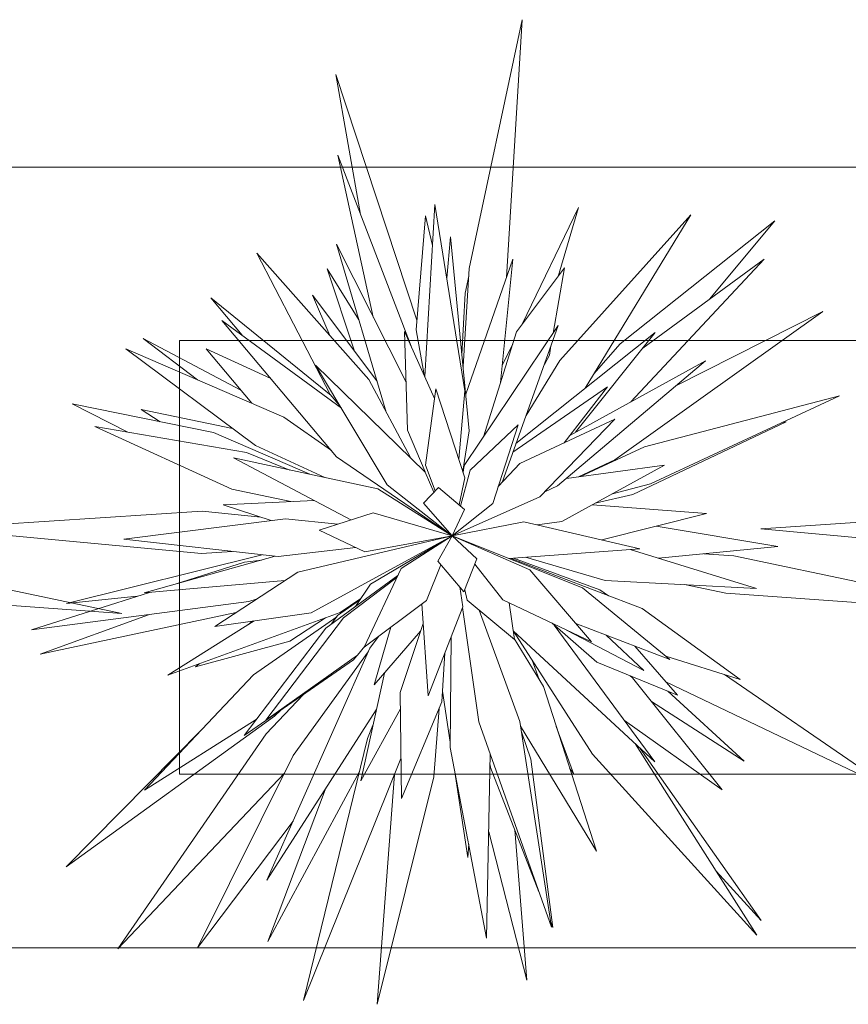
# Model space of a CAD drawing. Header units: millimetres. Extents: x -14761 to 157739, y -22400 to 107990.
# Tile 241 of 256: x 109416 to 109893, y 52280 to 52848. Entities that reach past the tile are written whole.
import ezdxf

# ---------------------------------------------------------------- set-up
doc = ezdxf.new("R2010")
doc.units = ezdxf.units.MM
doc.header["$MEASUREMENT"] = 0
doc.layers.add('Интерьер - Мебель', color=7, linetype='Continuous')

msp = doc.modelspace()

# ---------------------------------------------------------------- linework, layer by layer
at = {"layer": 'Интерьер - Мебель', "color": 7, "linetype": 'Continuous', "lineweight": 15}
for p, q in [((109674.8, 52704.35), (109705.36, 52847.75)), ((109674.8, 52704.35), (109705.36, 52847.75)), ((109705.36, 52847.75), (109696.22, 52699.17)), ((109705.36, 52847.75), (109696.22, 52699.17)), ((109612.15, 52735.53), (109597.86, 52816.23)), ((109597.86, 52816.23), (109644.66, 52674.57)), ((109612.15, 52735.53), (109597.86, 52816.23)), ((109597.86, 52816.23), (109644.66, 52674.57)), ((109619.45, 52676.32), (109599.06, 52769.6)), ((109599.06, 52769.6), (109641.3, 52659.64)), ((109619.45, 52676.32), (109599.06, 52769.6)), ((109599.06, 52769.6), (109641.3, 52659.64)), ((110907.72, 52762.84), (109407.72, 52762.84)), ((109649.13, 52642.14), (109655.01, 52741.24)), ((109649.13, 52642.14), (109655.01, 52741.24)), ((109655.01, 52741.24), (109672.18, 52633.83)), ((109655.01, 52741.24), (109672.18, 52633.83)), ((109705.3, 52672.19), (109737.74, 52739.56)), ((109705.3, 52672.19), (109737.74, 52739.56)), ((109737.74, 52739.56), (109726.04, 52699.72)), ((109737.74, 52739.56), (109726.04, 52699.72)), ((109644.2, 52668.98), (109649.53, 52734.67)), ((109644.2, 52668.98), (109649.53, 52734.67)), ((109649.53, 52734.67), (109653.6, 52717.53)), ((109649.53, 52734.67), (109653.6, 52717.53)), ((109727.03, 52651.34), (109802.65, 52735.22)), ((109727.03, 52651.34), (109802.65, 52735.22)), ((109802.65, 52735.22), (109741.59, 52635.35)), ((109802.65, 52735.22), (109741.59, 52635.35)), ((109761.78, 52660.96), (109850.99, 52731.73)), ((109761.78, 52660.96), (109850.99, 52731.73)), ((109850.99, 52731.73), (109813.32, 52686.6)), ((109850.99, 52731.73), (109813.32, 52686.6)), ((109626.93, 52621.48), (109598.24, 52718.43)), ((109598.24, 52718.43), (109638.37, 52638.76)), ((109626.93, 52621.48), (109598.24, 52718.43)), ((109598.24, 52718.43), (109638.37, 52638.76)), ((109661.81, 52698.71), (109663.96, 52722.68)), ((109661.81, 52698.71), (109663.96, 52722.68)), ((109663.96, 52722.68), (109674.83, 52610.75)), ((109663.96, 52722.68), (109674.83, 52610.75)), ((109594.61, 52631.73), (109552.39, 52713.27)), ((109552.39, 52713.27), (109616.83, 52640.38)), ((109594.61, 52631.73), (109552.39, 52713.27)), ((109552.39, 52713.27), (109616.83, 52640.38)), ((109672.78, 52631.85), (109699.88, 52709.67)), ((109672.78, 52631.85), (109699.88, 52709.67)), ((109699.88, 52709.67), (109692.84, 52638.57)), ((109699.88, 52709.67), (109692.84, 52638.57)), ((109844.83, 52709.65), (109767.96, 52627.45)), ((109844.83, 52709.65), (109767.96, 52627.45)), ((109774.83, 52658.43), (109844.83, 52709.65)), ((109774.83, 52658.43), (109844.83, 52709.65)), ((109608.37, 52657.19), (109592.85, 52704.13)), ((109592.85, 52704.13), (109611.17, 52674.75)), ((109608.37, 52657.19), (109592.85, 52704.13)), ((109592.85, 52704.13), (109611.17, 52674.75)), ((109671.22, 52647.9), (109674.8, 52704.35)), ((109671.22, 52647.9), (109674.8, 52704.35)), ((109702.08, 52667.92), (109729.75, 52704.66)), ((109702.08, 52667.92), (109729.75, 52704.66)), ((109729.75, 52704.66), (109723.22, 52667.16)), ((109729.75, 52704.66), (109723.22, 52667.16)), ((109672.43, 52690.11), (109674.52, 52699.97)), ((109672.43, 52690.11), (109674.52, 52699.97)), ((109670.56, 52654.71), (109672.43, 52690.11)), ((109670.56, 52654.71), (109672.43, 52690.11)), ((109543.85, 52665.83), (109525.84, 52687.38)), ((109525.84, 52687.38), (109595.12, 52631.15)), ((109543.85, 52665.83), (109525.84, 52687.38)), ((109525.84, 52687.38), (109595.12, 52631.15)), ((109594.37, 52665.79), (109584.46, 52689.05)), ((109584.46, 52689.05), (109621.57, 52639.61)), ((109594.37, 52665.79), (109584.46, 52689.05)), ((109584.46, 52689.05), (109621.57, 52639.61)), ((109878.78, 52679.6), (109758.79, 52594.1)), ((109878.78, 52679.6), (109758.79, 52594.1)), ((109793.92, 52636.7), (109878.78, 52679.6)), ((109793.92, 52636.7), (109878.78, 52679.6)), ((109598.26, 52595.84), (109532.23, 52674.37)), ((109532.23, 52674.37), (109601.1, 52623.79)), ((109598.26, 52595.84), (109532.23, 52674.37)), ((109532.23, 52674.37), (109601.1, 52623.79)), ((109639.14, 52611.09), (109637.56, 52668.01)), ((109637.56, 52668.01), (109654.83, 52629.41)), ((109639.14, 52611.09), (109637.56, 52668.01)), ((109637.56, 52668.01), (109654.83, 52629.41)), ((109648.76, 52642.97), (109644.2, 52668.98)), ((109648.76, 52642.97), (109644.2, 52668.98)), ((109671.93, 52590.77), (109726.12, 52671.49)), ((109671.93, 52590.77), (109726.12, 52671.49)), ((109682.98, 52607.23), (109702.08, 52667.92)), ((109682.98, 52607.23), (109702.08, 52667.92)), ((109726.12, 52671.49), (109693.74, 52580.98)), ((109726.12, 52671.49), (109693.74, 52580.98)), ((109701.76, 52603.38), (109782.07, 52667.52)), ((109701.76, 52603.38), (109782.07, 52667.52)), ((109782.07, 52667.52), (109736.15, 52609.93)), ((109782.07, 52667.52), (109736.15, 52609.93)), ((109518.16, 52640.14), (109486.87, 52664.04)), ((109486.87, 52664.04), (109543.04, 52634.27)), ((109518.16, 52640.14), (109486.87, 52664.04)), ((109486.87, 52664.04), (109543.04, 52634.27)), ((110807.72, 52662.84), (109507.72, 52662.84)), ((109507.72, 52662.84), (109507.72, 52412.84)), ((109551.58, 52602.25), (109476.73, 52657.99)), ((109476.73, 52657.99), (109567.83, 52618.74)), ((109551.58, 52602.25), (109476.73, 52657.99)), ((109476.73, 52657.99), (109567.83, 52618.74)), ((109549.44, 52626.66), (109523.11, 52657.96)), ((109523.11, 52657.96), (109560.4, 52640.86)), ((109549.44, 52626.66), (109523.11, 52657.96)), ((109523.11, 52657.96), (109560.4, 52640.86)), ((109693.81, 52648.34), (109699.89, 52660.96)), ((109693.81, 52648.34), (109699.89, 52660.96)), ((109721.93, 52659.78), (109721.01, 52654.48)), ((109721.93, 52659.78), (109721.01, 52654.48)), ((109746.67, 52643.67), (109761.78, 52660.96)), ((109746.67, 52643.67), (109761.78, 52660.96)), ((109707.54, 52619.54), (109727.03, 52651.34)), ((109707.54, 52619.54), (109727.03, 52651.34)), ((109721.01, 52654.48), (109718.1, 52649.06)), ((109721.01, 52654.48), (109718.1, 52649.06)), ((109811.06, 52651.2), (109725.75, 52579.04)), ((109811.06, 52651.2), (109725.75, 52579.04)), ((109732.71, 52608.03), (109811.06, 52651.2)), ((109732.71, 52608.03), (109811.06, 52651.2)), ((109627.47, 52579.74), (109586.22, 52648.64)), ((109586.22, 52648.64), (109649.47, 52587)), ((109627.47, 52579.74), (109586.22, 52648.64)), ((109586.22, 52648.64), (109649.47, 52587)), ((109616.83, 52640.38), (109640.89, 52595.36)), ((109616.83, 52640.38), (109640.89, 52595.36)), ((109649.49, 52590.97), (109655.6, 52634.97)), ((109649.49, 52590.97), (109655.6, 52634.97)), ((109655.6, 52634.97), (109672.3, 52583.75)), ((109655.6, 52634.97), (109672.3, 52583.75)), ((109672.18, 52633.83), (109668.81, 52594.45)), ((109672.18, 52633.83), (109668.81, 52594.45)), ((109700, 52598.47), (109754.51, 52636.18)), ((109700, 52598.47), (109754.51, 52636.18)), ((109754.51, 52636.18), (109729.47, 52603.84)), ((109754.51, 52636.18), (109729.47, 52603.84)), ((109741.59, 52635.35), (109741.08, 52634.78)), ((109741.59, 52635.35), (109741.08, 52634.78)), ((109600.25, 52625.21), (109594.61, 52631.73)), ((109600.25, 52625.21), (109594.61, 52631.73)), ((109775.94, 52601.56), (109888.39, 52630.98)), ((109775.94, 52601.56), (109888.39, 52630.98)), ((109888.39, 52630.98), (109779.31, 52580.28)), ((109888.39, 52630.98), (109779.31, 52580.28)), ((109477.87, 52610), (109445.75, 52626.34)), ((109445.75, 52626.34), (109527.33, 52609.78)), ((109477.87, 52610), (109445.75, 52626.34)), ((109445.75, 52626.34), (109527.33, 52609.78)), ((109496.62, 52616.02), (109485.6, 52623.08)), ((109485.6, 52623.08), (109538.27, 52612.16)), ((109496.62, 52616.02), (109485.6, 52623.08)), ((109485.6, 52623.08), (109538.27, 52612.16)), ((109567.83, 52618.74), (109595.3, 52599.36)), ((109567.83, 52618.74), (109595.3, 52599.36)), ((109704.02, 52592), (109758.77, 52617.47)), ((109704.02, 52592), (109758.77, 52617.47)), ((109758.77, 52617.47), (109715.58, 52572.65)), ((109758.77, 52617.47), (109715.58, 52572.65)), ((109537.9, 52577.2), (109458.87, 52613.23)), ((109458.87, 52613.23), (109546.36, 52598.35)), ((109537.9, 52577.2), (109458.87, 52613.23)), ((109458.87, 52613.23), (109546.36, 52598.35)), ((109649.32, 52587.15), (109639.14, 52611.09)), ((109649.32, 52587.15), (109639.14, 52611.09)), ((109674.83, 52610.75), (109671.07, 52587.53)), ((109674.83, 52610.75), (109671.07, 52587.53)), ((109675.39, 52588.12), (109703.1, 52614.19)), ((109675.39, 52588.12), (109703.1, 52614.19)), ((109703.1, 52614.19), (109688.36, 52568.92)), ((109703.1, 52614.19), (109688.36, 52568.92)), ((109857.61, 52616.04), (109769.18, 52574.03)), ((109857.61, 52616.04), (109769.18, 52574.03)), ((109855.05, 52615.48), (109857.61, 52616.04)), ((109855.05, 52615.48), (109857.61, 52616.04)), ((109527.33, 52609.78), (109582.89, 52585.74)), ((109527.33, 52609.78), (109582.89, 52585.74)), ((109591.61, 52583.88), (109551.58, 52602.25)), ((109591.61, 52583.88), (109551.58, 52602.25)), ((109739, 52584.46), (109775.94, 52601.56)), ((109739, 52584.46), (109775.94, 52601.56)), ((109606.59, 52559.39), (109538.85, 52595.12)), ((109538.85, 52595.12), (109622.14, 52577.38)), ((109606.59, 52559.39), (109538.85, 52595.12)), ((109538.85, 52595.12), (109622.14, 52577.38)), ((109546.36, 52598.35), (109571.4, 52588.19)), ((109546.36, 52598.35), (109571.4, 52588.19)), ((109665.03, 52550.2), (109598.26, 52595.84)), ((109665.03, 52550.2), (109598.26, 52595.84)), ((109758.79, 52594.1), (109737.88, 52584.31)), ((109758.79, 52594.1), (109737.88, 52584.31)), ((109655.15, 52576.12), (109649.49, 52590.97)), ((109655.15, 52576.12), (109649.49, 52590.97)), ((109669.72, 52567.36), (109675.39, 52588.12)), ((109669.72, 52567.36), (109675.39, 52588.12)), ((109671.27, 52586.91), (109671.93, 52590.77)), ((109671.27, 52586.91), (109671.93, 52590.77)), ((109691.51, 52578.59), (109704.02, 52592)), ((109691.51, 52578.59), (109704.02, 52592)), ((109787.37, 52590.9), (109728.12, 52558.52)), ((109787.37, 52590.9), (109728.12, 52558.52)), ((109730.88, 52583.38), (109787.37, 52590.9)), ((109730.88, 52583.38), (109787.37, 52590.9)), ((109649.47, 52587), (109654.4, 52575.34)), ((109649.47, 52587), (109654.4, 52575.34)), ((109672.3, 52583.75), (109668.9, 52568.06)), ((109672.3, 52583.75), (109668.9, 52568.06)), ((109571.9, 52569.98), (109537.9, 52577.2)), ((109571.9, 52569.98), (109537.9, 52577.2)), ((109622.14, 52577.38), (109665.03, 52550.2)), ((109622.14, 52577.38), (109665.03, 52550.2)), ((109665.03, 52550.2), (109627.47, 52579.74)), ((109665.03, 52550.2), (109627.47, 52579.74)), ((109648.39, 52569.13), (109657.11, 52578.15)), ((109648.39, 52569.13), (109657.11, 52578.15)), ((109657.11, 52578.15), (109671.98, 52565.43)), ((109657.11, 52578.15), (109671.98, 52565.43)), ((109725.75, 52579.04), (109718.34, 52575.52)), ((109725.75, 52579.04), (109718.34, 52575.52)), ((109779.31, 52580.28), (109757.37, 52574.5)), ((109779.31, 52580.28), (109757.37, 52574.5)), ((109715.58, 52572.65), (109665.03, 52550.2)), ((109715.58, 52572.65), (109665.03, 52550.2)), ((109769.18, 52574.03), (109747.37, 52569.04)), ((109769.18, 52574.03), (109747.37, 52569.04)), ((109532.91, 52568.19), (109585.35, 52570.6)), ((109532.91, 52568.19), (109585.35, 52570.6)), ((109560.57, 52559.08), (109532.91, 52568.19)), ((109560.57, 52559.08), (109532.91, 52568.19)), ((109665.03, 52550.2), (109648.39, 52569.13)), ((109665.03, 52550.2), (109648.39, 52569.13)), ((109688.36, 52568.92), (109665.03, 52550.2)), ((109688.36, 52568.92), (109665.03, 52550.2)), ((109671.98, 52565.43), (109665.03, 52550.2)), ((109671.98, 52565.43), (109665.03, 52550.2)), ((109745.78, 52568.17), (109811.58, 52563.08)), ((109745.78, 52568.17), (109811.58, 52563.08)), ((109366.89, 52554.36), (109520.85, 52564.38)), ((109366.89, 52554.36), (109520.85, 52564.38)), ((109475.57, 52548.3), (109568.85, 52560.13)), ((109475.57, 52548.3), (109568.85, 52560.13)), ((109520.85, 52564.38), (109554.54, 52561.07)), ((109520.85, 52564.38), (109554.54, 52561.07)), ((109568.85, 52560.13), (109599.12, 52557)), ((109568.85, 52560.13), (109599.12, 52557)), ((109588.33, 52553.55), (109619.41, 52563.49)), ((109588.33, 52553.55), (109619.41, 52563.49)), ((109619.41, 52563.49), (109665.03, 52550.2)), ((109619.41, 52563.49), (109665.03, 52550.2)), ((109811.58, 52563.08), (109751.24, 52547.95)), ((109811.58, 52563.08), (109751.24, 52547.95)), ((109842.91, 52554.36), (109996.87, 52564.38)), ((109842.91, 52554.36), (109996.87, 52564.38)), ((109520.46, 52540.05), (109366.89, 52554.36)), ((109520.46, 52540.05), (109366.89, 52554.36)), ((109665.03, 52550.2), (109706.34, 52558.41)), ((109665.03, 52550.2), (109706.34, 52558.41)), ((109706.34, 52558.41), (109773.16, 52542.85)), ((109706.34, 52558.41), (109773.16, 52542.85)), ((109728.12, 52558.52), (109713.92, 52556.64)), ((109728.12, 52558.52), (109713.92, 52556.64)), ((109782.53, 52555.8), (109852.72, 52544.06)), ((109782.53, 52555.8), (109852.72, 52544.06)), ((109996.48, 52540.05), (109842.91, 52554.36)), ((109996.48, 52540.05), (109842.91, 52554.36)), ((109564.64, 52538.3), (109475.57, 52548.3)), ((109564.64, 52538.3), (109475.57, 52548.3)), ((109576, 52529.4), (109665.03, 52550.2)), ((109576, 52529.4), (109665.03, 52550.2)), ((109665.03, 52550.2), (109583.71, 52505.92)), ((109665.03, 52550.2), (109583.71, 52505.92)), ((109614.62, 52541.1), (109588.33, 52553.55)), ((109614.62, 52541.1), (109588.33, 52553.55)), ((109665.03, 52550.2), (109614.62, 52541.1)), ((109665.03, 52550.2), (109614.62, 52541.1)), ((109617.9, 52522.43), (109665.03, 52550.2)), ((109617.9, 52522.43), (109665.03, 52550.2)), ((109635.59, 52531.44), (109665.03, 52550.2)), ((109635.59, 52531.44), (109665.03, 52550.2)), ((109656.69, 52535.62), (109665.03, 52550.2)), ((109656.69, 52535.62), (109665.03, 52550.2)), ((109665.03, 52550.2), (109740.12, 52520.2)), ((109665.03, 52550.2), (109709.76, 52530.65)), ((109665.03, 52550.2), (109679.17, 52537.07)), ((109665.03, 52550.2), (109740.12, 52520.2)), ((109665.03, 52550.2), (109709.76, 52530.65)), ((109665.03, 52550.2), (109679.17, 52537.07)), ((109609.35, 52543.6), (109564.64, 52538.3)), ((109609.35, 52543.6), (109564.64, 52538.3)), ((109773.16, 52542.85), (109697.69, 52537.15)), ((109773.16, 52542.85), (109697.69, 52537.15)), ((109767.51, 52542.42), (109840.51, 52519.94)), ((109767.51, 52542.42), (109840.51, 52519.94)), ((109852.72, 52544.06), (109784, 52537.34)), ((109852.72, 52544.06), (109784, 52537.34)), ((109316.37, 52538.68), (109474.56, 52505.55)), ((109316.37, 52538.68), (109474.56, 52505.55)), ((109442.57, 52511.2), (109555.45, 52539.33)), ((109442.57, 52511.2), (109555.45, 52539.33)), ((109487.41, 52517.36), (109562.92, 52538.49)), ((109487.41, 52517.36), (109562.92, 52538.49)), ((109538.06, 52541.28), (109520.46, 52540.05)), ((109538.06, 52541.28), (109520.46, 52540.05)), ((109679.17, 52537.07), (109671.77, 52518.01)), ((109679.17, 52537.07), (109671.77, 52518.01)), ((109698.9, 52537.24), (109774.45, 52508.34)), ((109698.9, 52537.24), (109774.45, 52508.34)), ((109700.32, 52537.35), (109750.16, 52519.2)), ((109700.32, 52537.35), (109750.16, 52519.2)), ((109753.14, 52524.53), (109707.32, 52537.87)), ((109753.14, 52524.53), (109707.32, 52537.87)), ((109810.12, 52539.9), (109827.3, 52538.68)), ((109810.12, 52539.9), (109827.3, 52538.68)), ((109827.3, 52538.68), (109985.5, 52505.55)), ((109827.3, 52538.68), (109985.5, 52505.55)), ((109505.29, 52522.37), (109545.14, 52535.04)), ((109505.29, 52522.37), (109545.14, 52535.04)), ((109545.14, 52535.04), (109555.1, 52536.3)), ((109545.14, 52535.04), (109555.1, 52536.3)), ((109614.25, 52486.04), (109635.59, 52531.44)), ((109614.25, 52486.04), (109635.59, 52531.44)), ((109658.4, 52533.62), (109650.12, 52512.93)), ((109658.4, 52533.62), (109650.12, 52512.93)), ((109671.77, 52518.01), (109656.69, 52535.62)), ((109671.77, 52518.01), (109656.69, 52535.62)), ((109694.22, 52513.45), (109677.95, 52533.93)), ((109694.22, 52513.45), (109677.95, 52533.93)), ((109528.15, 52497.9), (109576, 52529.4)), ((109528.15, 52497.9), (109576, 52529.4)), ((109592.05, 52497.08), (109633.68, 52527.38)), ((109592.05, 52497.08), (109633.68, 52527.38)), ((109602.31, 52503.06), (109633.14, 52526.23)), ((109602.31, 52503.06), (109633.14, 52526.23)), ((109709.76, 52530.65), (109745.28, 52489.09)), ((109709.76, 52530.65), (109745.28, 52489.09)), ((109568.53, 52524.48), (109487.41, 52517.36)), ((109568.53, 52524.48), (109487.41, 52517.36)), ((109609.15, 52509.53), (109617.9, 52522.43)), ((109609.15, 52509.53), (109617.9, 52522.43)), ((109669.39, 52520.79), (109671.1, 52509.26)), ((109669.39, 52520.79), (109671.1, 52509.26)), ((109740.12, 52520.2), (109790.38, 52479.02)), ((109740.12, 52520.2), (109790.38, 52479.02)), ((109840.51, 52519.94), (109753.14, 52524.53)), ((109840.51, 52519.94), (109753.14, 52524.53)), ((109822.78, 52517.14), (109799.01, 52522.12)), ((109822.78, 52517.14), (109799.01, 52522.12)), ((109474.56, 52505.55), (109311.84, 52517.14)), ((109474.56, 52505.55), (109311.84, 52517.14)), ((109422.36, 52495.99), (109490.39, 52517.63)), ((109422.36, 52495.99), (109490.39, 52517.63)), ((109483.37, 52515.39), (109442.57, 52511.2)), ((109483.37, 52515.39), (109442.57, 52511.2)), ((109612.22, 52514.05), (109600.41, 52505.97)), ((109612.22, 52514.05), (109600.41, 52505.97)), ((109673.56, 52513.23), (109672.2, 52519.12)), ((109673.56, 52513.23), (109672.2, 52519.12)), ((109750.16, 52519.2), (109755.17, 52515.72)), ((109750.16, 52519.2), (109755.17, 52515.72)), ((109985.5, 52505.55), (109822.78, 52517.14)), ((109985.5, 52505.55), (109822.78, 52517.14)), ((109547.75, 52512.37), (109422.36, 52495.99)), ((109547.75, 52512.37), (109422.36, 52495.99)), ((109552.43, 52513.88), (109547.75, 52512.37)), ((109552.43, 52513.88), (109547.75, 52512.37)), ((109598.92, 52504.35), (109611.6, 52513.15)), ((109598.92, 52504.35), (109611.6, 52513.15)), ((109650.12, 52512.93), (109614.25, 52486.04)), ((109650.12, 52512.93), (109614.25, 52486.04)), ((109651.03, 52458.02), (109647.49, 52510.96)), ((109651.03, 52458.02), (109647.49, 52510.96)), ((109671.1, 52509.26), (109651.03, 52458.02)), ((109671.1, 52509.26), (109651.03, 52458.02)), ((109680.41, 52443.06), (109670.96, 52508.89)), ((109680.41, 52443.06), (109670.96, 52508.89)), ((109700.87, 52490.5), (109673.56, 52513.23)), ((109700.87, 52490.5), (109673.56, 52513.23)), ((109745.28, 52489.09), (109694.22, 52513.45)), ((109745.28, 52489.09), (109694.22, 52513.45)), ((109697.87, 52511.71), (109700.87, 52490.5)), ((109697.87, 52511.71), (109700.87, 52490.5)), ((109774.45, 52508.34), (109831.08, 52467.38)), ((109774.45, 52508.34), (109831.08, 52467.38)), ((109540.48, 52506.02), (109427.36, 52482.07)), ((109540.48, 52506.02), (109427.36, 52482.07)), ((109427.36, 52482.07), (109489.77, 52504.8)), ((109427.36, 52482.07), (109489.77, 52504.8)), ((109600.41, 52505.97), (109500.93, 52469.85)), ((109600.41, 52505.97), (109500.93, 52469.85)), ((109583.71, 52505.92), (109528.15, 52497.9)), ((109583.71, 52505.92), (109528.15, 52497.9)), ((109550.39, 52470.09), (109598.39, 52503.63)), ((109550.39, 52470.09), (109598.39, 52503.63)), ((109557.48, 52444), (109602.31, 52503.06)), ((109557.48, 52444), (109602.31, 52503.06)), ((109592, 52502.92), (109571.38, 52489.56)), ((109592, 52502.92), (109571.38, 52489.56)), ((109595.36, 52499.49), (109598.92, 52504.35)), ((109595.36, 52499.49), (109598.92, 52504.35)), ((109680.6, 52507.37), (109703.9, 52443.31)), ((109680.6, 52507.37), (109703.9, 52443.31)), ((109500.93, 52469.85), (109550.74, 52501.16)), ((109500.93, 52469.85), (109550.74, 52501.16)), ((109545, 52435.2), (109592.05, 52497.08)), ((109545, 52435.2), (109592.05, 52497.08)), ((109547.09, 52498.87), (109549.78, 52501.02)), ((109547.09, 52498.87), (109549.78, 52501.02)), ((109619.99, 52464.35), (109629.66, 52497.59)), ((109619.99, 52464.35), (109629.66, 52497.59)), ((109635, 52459.88), (109648.24, 52499.71)), ((109635, 52459.88), (109648.24, 52499.71)), ((109748.31, 52477.41), (109722.52, 52499.94)), ((109748.31, 52477.41), (109722.52, 52499.94)), ((109723.81, 52498.82), (109781.83, 52419.89)), ((109723.81, 52498.82), (109781.83, 52419.89)), ((109790.38, 52479.02), (109736.23, 52499.67)), ((109790.38, 52479.02), (109736.23, 52499.67)), ((109617.53, 52485.52), (109622.39, 52492.14)), ((109617.53, 52485.52), (109622.39, 52492.14)), ((109646.75, 52495.21), (109619.99, 52464.35)), ((109646.75, 52495.21), (109619.99, 52464.35)), ((109663.84, 52428.32), (109664.46, 52492.31)), ((109663.84, 52428.32), (109664.46, 52492.31)), ((109781.83, 52419.89), (109700.17, 52495.45)), ((109781.83, 52419.89), (109700.17, 52495.45)), ((109745.96, 52424.36), (109700.34, 52495.3)), ((109745.96, 52424.36), (109700.34, 52495.3)), ((109775.5, 52472.71), (109730.9, 52495.94)), ((109775.5, 52472.71), (109730.9, 52495.94)), ((109753.75, 52492.99), (109775.5, 52472.71)), ((109753.75, 52492.99), (109775.5, 52472.71)), ((109571.38, 52489.56), (109516.88, 52474.68)), ((109571.38, 52489.56), (109516.88, 52474.68)), ((109614.56, 52486.7), (109610.39, 52481.46)), ((109614.56, 52486.7), (109610.39, 52481.46)), ((109700.78, 52491.13), (109717.57, 52463.4)), ((109700.78, 52491.13), (109717.57, 52463.4)), ((109770.27, 52486.69), (109794.86, 52458.47)), ((109770.27, 52486.69), (109794.86, 52458.47)), ((109773.07, 52485.62), (109770.5, 52486.43)), ((109773.07, 52485.62), (109770.5, 52486.43)), ((109610.39, 52481.46), (109557.48, 52444)), ((109610.39, 52481.46), (109557.48, 52444)), ((109558.13, 52351.72), (109617.53, 52485.52)), ((109558.13, 52351.72), (109617.53, 52485.52)), ((109573.28, 52423.69), (109616.59, 52483.42)), ((109573.28, 52423.69), (109616.59, 52483.42)), ((109609.91, 52481.12), (109608.11, 52478.86)), ((109609.91, 52481.12), (109608.11, 52478.86)), ((109660.76, 52482.87), (109658.97, 52454.5)), ((109660.76, 52482.87), (109658.97, 52454.5)), ((109831.08, 52467.38), (109788.08, 52480.9)), ((109831.08, 52467.38), (109788.08, 52480.9)), ((109516.88, 52474.68), (109519.06, 52476.43)), ((109516.88, 52474.68), (109519.06, 52476.43)), ((109608.11, 52478.86), (109545, 52435.2)), ((109608.11, 52478.86), (109545, 52435.2)), ((109711.07, 52478.61), (109715.14, 52467.41)), ((109711.07, 52478.61), (109715.14, 52467.41)), ((109794.86, 52458.47), (109748.31, 52477.41)), ((109794.86, 52458.47), (109748.31, 52477.41)), ((109487.55, 52403.61), (109550.39, 52470.09)), ((109487.55, 52403.61), (109550.39, 52470.09)), ((109612.23, 52409.11), (109625.88, 52471.14)), ((109612.23, 52409.11), (109625.88, 52471.14)), ((109767.6, 52469.56), (109769, 52468.46)), ((109767.6, 52469.56), (109769, 52468.46)), ((109821.95, 52470.25), (109919.72, 52403.22)), ((109821.95, 52470.25), (109919.72, 52403.22)), ((109717.57, 52463.4), (109748.11, 52368.53)), ((109717.57, 52463.4), (109748.11, 52368.53)), ((109769, 52468.46), (109820.71, 52403.85)), ((109769, 52468.46), (109820.71, 52403.85)), ((109919.72, 52403.22), (109788.22, 52466.1)), ((109919.72, 52403.22), (109788.22, 52466.1)), ((109557.66, 52436.06), (109578.94, 52458.68)), ((109557.66, 52436.06), (109578.94, 52458.68)), ((109635.68, 52398.94), (109635, 52459.88)), ((109635.68, 52398.94), (109635, 52459.88)), ((109663.87, 52431.34), (109659.36, 52460.76)), ((109663.87, 52431.34), (109659.36, 52460.76)), ((109789.32, 52460.72), (109833.27, 52420.37)), ((109789.32, 52460.72), (109833.27, 52420.37)), ((109658.97, 52454.5), (109635.68, 52398.94)), ((109658.97, 52454.5), (109635.68, 52398.94)), ((109833.27, 52420.37), (109779.93, 52454.8)), ((109833.27, 52420.37), (109779.93, 52454.8)), ((109562.58, 52446.24), (109442.4, 52359.47)), ((109562.58, 52446.24), (109442.4, 52359.47)), ((109621.2, 52449.9), (109558.13, 52351.72)), ((109621.2, 52449.9), (109558.13, 52351.72)), ((109566.07, 52449.78), (109562.58, 52446.24)), ((109566.07, 52449.78), (109562.58, 52446.24)), ((109635.11, 52450.51), (109612.23, 52409.11)), ((109635.11, 52450.51), (109612.23, 52409.11)), ((109657.38, 52450.72), (109654.35, 52411.25)), ((109657.38, 52450.72), (109654.35, 52411.25)), ((109551.92, 52444.3), (109487.55, 52403.61)), ((109551.92, 52444.3), (109487.55, 52403.61)), ((109616.09, 52433.5), (109619.26, 52441.04)), ((109616.09, 52433.5), (109619.26, 52441.04)), ((109722.21, 52324.63), (109680.41, 52443.06)), ((109722.21, 52324.63), (109680.41, 52443.06)), ((109703.9, 52443.31), (109722.21, 52324.63)), ((109703.9, 52443.31), (109722.21, 52324.63)), ((109748.11, 52368.53), (109704.31, 52440.62)), ((109748.11, 52368.53), (109704.31, 52440.62)), ((109725, 52440.3), (109734.87, 52413.18)), ((109725, 52440.3), (109734.87, 52413.18)), ((109820.71, 52403.85), (109764.27, 52443.77)), ((109820.71, 52403.85), (109764.27, 52443.77)), ((109442.4, 52359.47), (109520.84, 52438.83)), ((109442.4, 52359.47), (109520.84, 52438.83)), ((109472.25, 52312.18), (109557.66, 52436.06)), ((109472.25, 52312.18), (109557.66, 52436.06)), ((109704.84, 52437.18), (109710.37, 52421.49)), ((109704.84, 52437.18), (109710.37, 52421.49)), ((109579.32, 52282.4), (109616.09, 52433.5)), ((109579.32, 52282.4), (109616.09, 52433.5)), ((109770.74, 52430.15), (109840.69, 52320.05)), ((109770.74, 52430.15), (109840.69, 52320.05)), ((109518.12, 52312.81), (109573.28, 52423.69)), ((109518.12, 52312.81), (109573.28, 52423.69)), ((109684.84, 52318.36), (109663.84, 52428.32)), ((109684.84, 52318.36), (109663.84, 52428.32)), ((109686.91, 52424.65), (109684.84, 52318.36)), ((109686.91, 52424.65), (109684.84, 52318.36)), ((109840.69, 52320.05), (109745.96, 52424.36)), ((109840.69, 52320.05), (109745.96, 52424.36)), ((109773.34, 52427.75), (109843.16, 52328.58)), ((109773.34, 52427.75), (109843.16, 52328.58)), ((109635.43, 52421.88), (109579.32, 52282.4)), ((109635.43, 52421.88), (109579.32, 52282.4)), ((109687.03, 52416.76), (109686.78, 52418.26)), ((109687.03, 52416.76), (109686.78, 52418.26)), ((109710.37, 52421.49), (109723, 52324.56)), ((109710.37, 52421.49), (109723, 52324.56)), ((109568.21, 52413.5), (109472.25, 52312.18)), ((109568.21, 52413.5), (109472.25, 52312.18)), ((109507.72, 52412.84), (110807.72, 52412.84)), ((109611.43, 52414.33), (109558.7, 52316.48)), ((109611.43, 52414.33), (109558.7, 52316.48)), ((109621.78, 52280.22), (109631.73, 52412.68)), ((109621.78, 52280.22), (109631.73, 52412.68)), ((109674.05, 52364.82), (109666.31, 52415.37)), ((109674.05, 52364.82), (109666.31, 52415.37)), ((109714.97, 52345.14), (109687.03, 52416.76)), ((109714.97, 52345.14), (109687.03, 52416.76)), ((109734.87, 52413.18), (109732.7, 52416.4)), ((109734.87, 52413.18), (109732.7, 52416.4)), ((109654.35, 52411.25), (109621.78, 52280.22)), ((109654.35, 52411.25), (109621.78, 52280.22)), ((109558.7, 52316.48), (109591.66, 52403.92)), ((109558.7, 52316.48), (109591.66, 52403.92)), ((109573.27, 52385.82), (109518.12, 52312.81)), ((109573.27, 52385.82), (109518.12, 52312.81)), ((109707.98, 52294.22), (109686.03, 52379.6)), ((109707.98, 52294.22), (109686.03, 52379.6)), ((109701.03, 52380.87), (109707.98, 52294.22)), ((109701.03, 52380.87), (109707.98, 52294.22)), ((109674.49, 52372.55), (109674.05, 52364.82)), ((109674.49, 52372.55), (109674.05, 52364.82)), ((109843.16, 52328.58), (109817.21, 52357.01)), ((109843.16, 52328.58), (109817.21, 52357.01)), ((109723, 52324.56), (109721.71, 52327.86)), ((109723, 52324.56), (109721.71, 52327.86)), ((109407.72, 52312.84), (110907.72, 52312.84))]:
    msp.add_line(p, q, dxfattribs=at)

doc.saveas('drawing.dxf')
